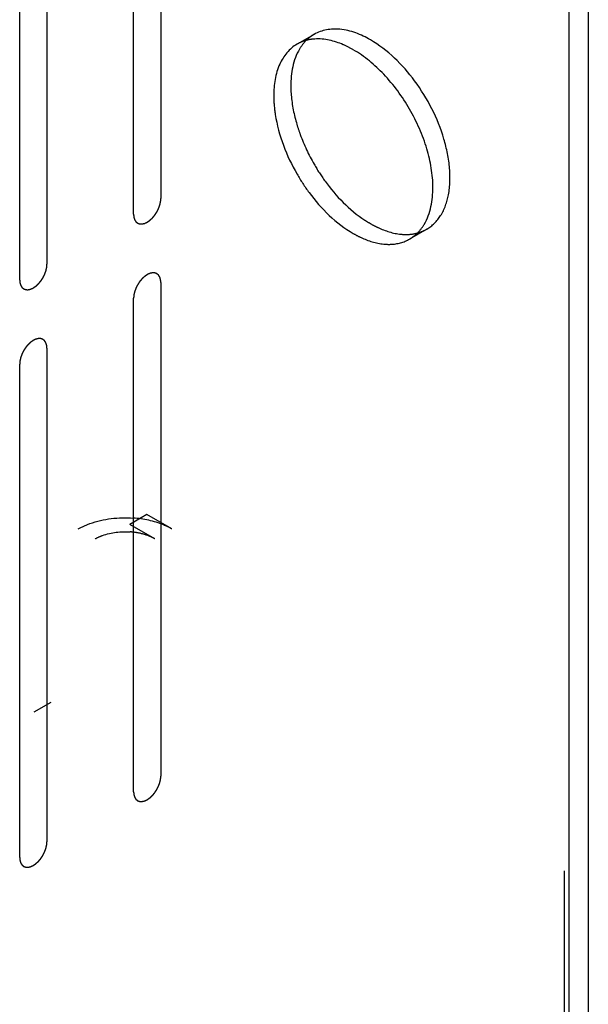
# Model space of a CAD drawing. Header units: inches. Extents: x 6 to 353, y 6 to 228.
# Tile 61 of 256: x 344.56 to 345.66, y 76.56 to 78.47. Entities that reach past the tile are written whole.
import ezdxf

# ---------------------------------------------------------------- set-up
doc = ezdxf.new("R2010")
doc.units = ezdxf.units.IN
doc.header["$LTSCALE"] = 19.946667
doc.header["$MEASUREMENT"] = 0
doc.linetypes.add('HIDDEN', pattern=[0.2, 0.1, -0.1])
doc.layers.get('0').update_dxf_attribs({"linetype": 'CONTINUOUS'})
doc.layers.add('DEFAULT_2', color=7, linetype='HIDDEN')

msp = doc.modelspace()

# ---------------------------------------------------------------- linework, layer by layer
at = {"color": 7, "linetype": 'Continuous'}
for p, q in [((345.6612, 128.6451), (345.6612, 75.4018)), ((345.6234, 128.6259), (345.6234, 75.3491))]:
    msp.add_line(p, q, dxfattribs=at)
at = {"layer": 'DEFAULT_2', "color": 7, "linetype": 'HIDDEN'}
for p, q in [((345.6142, 128.6785), (345.6142, 75.4018)), ((344.8304, 79.0836), (344.8304, 78.1242)), ((344.7774, 78.0936), (344.7774, 79.053)), ((344.6091, 78.9558), (344.6091, 77.9964)), ((344.5561, 77.9658), (344.5561, 78.9252)), ((345.1283, 78.4434), (345.0951, 78.4243)), ((345.3471, 78.0646), (345.3139, 78.0454)), ((344.8304, 77.9609), (344.8304, 77.0015)), ((344.7774, 76.9709), (344.7774, 77.9303)), ((344.6091, 77.8331), (344.6091, 76.8737)), ((344.5561, 76.8431), (344.5561, 77.8025)), ((344.8032, 77.51), (344.77, 77.4908)), ((344.852, 77.4818), (344.8032, 77.51)), ((344.8188, 77.4626), (344.77, 77.4908)), ((344.584, 77.1262), (344.6172, 77.1454))]:
    msp.add_line(p, q, dxfattribs=at)
for centre, radius, start, end in [((345.345, 78.2609), 0.2142, 236.5445, 239.9647), ((344.7614, 77.3423), 0.1342, 78.3848, 85.9625)]:
    msp.add_arc(centre, radius, start, end, dxfattribs=at)
for points in [[(345.1283, 78.4434), (345.1227, 78.4402), (345.1174, 78.436), (345.1127, 78.4314)], [(345.1134, 78.4318), (345.107, 78.4301), (345.1008, 78.4276), (345.0951, 78.4243)], [(345.1295, 78.4343), (345.1241, 78.434), (345.1186, 78.4331), (345.1134, 78.4318)], [(345.3139, 78.0454), (345.3196, 78.0487), (345.3248, 78.0528), (345.3295, 78.0574)], [(345.3288, 78.0571), (345.3352, 78.0588), (345.3414, 78.0613), (345.3471, 78.0646)], [(345.2969, 78.0548), (345.3021, 78.0543), (345.3074, 78.0542), (345.3127, 78.0545)], [(345.3127, 78.0545), (345.3181, 78.0548), (345.3236, 78.0557), (345.3288, 78.0571)]]:
    msp.add_open_spline(points, degree=3, dxfattribs=at)
for points, knots in [([(345.2377, 78.4326), (345.2196, 78.4431), (345.1835, 78.4581), (345.1431, 78.452), (345.1283, 78.4434)], [0, 0, 0, 0, 0.550748, 1, 1, 1, 1]), ([(345.0951, 78.4243), (345.0804, 78.4157), (345.0549, 78.3838), (345.0498, 78.345), (345.0498, 78.3241)], [0, 0, 0, 0, 0.44925, 1, 1, 1, 1]), ([(345.1127, 78.4314), (345.1078, 78.4264), (345.0886, 78.4011), (345.083, 78.3678), (345.083, 78.3433)], [0, 0, 0, 0, 0.221554, 1, 1, 1, 1]), ([(345.2045, 78.4134), (345.1982, 78.4171), (345.175, 78.4289), (345.1484, 78.4355), (345.1295, 78.4343)], [0, 0, 0, 0, 0.277697, 1, 1, 1, 1]), ([(345.3471, 78.0646), (345.358, 78.0709), (345.3779, 78.0911), (345.3923, 78.1338), (345.3935, 78.1852), (345.3776, 78.2628), (345.331, 78.354), (345.2716, 78.4131), (345.2377, 78.4326)], [0, 0, 0, 0, 0.087152, 0.186866, 0.304533, 0.438675, 0.730089, 1, 1, 1, 1]), ([(345.3592, 78.1455), (345.3592, 78.1709), (345.3497, 78.2243), (345.3165, 78.2995), (345.268, 78.3658), (345.2264, 78.4008), (345.2045, 78.4134)], [0, 0, 0, 0, 0.237219, 0.500001, 0.762782, 1, 1, 1, 1]), ([(345.083, 78.3433), (345.083, 78.3373), (345.0842, 78.3119), (345.0893, 78.2868), (345.0948, 78.2682)], [0, 0, 0, 0, 0.235557, 1, 1, 1, 1]), ([(345.0498, 78.3241), (345.0498, 78.3119), (345.0546, 78.2586), (345.0746, 78.2073), (345.0951, 78.1717)], [0, 0, 0, 0, 0.229196, 1, 1, 1, 1]), ([(345.0948, 78.2682), (345.0968, 78.2616), (345.1057, 78.2349), (345.1177, 78.2093), (345.1283, 78.1909)], [0, 0, 0, 0, 0.244643, 1, 1, 1, 1]), ([(345.1283, 78.1909), (345.1348, 78.1796), (345.1615, 78.1384), (345.1967, 78.102), (345.2268, 78.0821)], [0, 0, 0, 0, 0.263997, 1, 1, 1, 1]), ([(345.0951, 78.1717), (345.1022, 78.1593), (345.1314, 78.1148), (345.1706, 78.0757), (345.2045, 78.0562)], [0, 0, 0, 0, 0.267104, 1, 1, 1, 1]), ([(345.3295, 78.0574), (345.3344, 78.0624), (345.3536, 78.0878), (345.3592, 78.121), (345.3592, 78.1455)], [0, 0, 0, 0, 0.221554, 1, 1, 1, 1]), ([(344.7774, 78.0936), (344.7775, 78.0926), (344.7776, 78.0912), (344.7778, 78.0896), (344.7778, 78.0887), (344.7779, 78.0883), (344.7779, 78.0879), (344.778, 78.0876), (344.7781, 78.0872), (344.7783, 78.0865), (344.7787, 78.0855), (344.779, 78.0845), (344.7792, 78.0838), (344.7793, 78.0834), (344.7794, 78.083), (344.7796, 78.0828), (344.7798, 78.0825), (344.7801, 78.0819), (344.7806, 78.0811), (344.7811, 78.0803), (344.7815, 78.0798), (344.7817, 78.0794), (344.7818, 78.0792), (344.782, 78.079), (344.7823, 78.0788), (344.7828, 78.0784), (344.7835, 78.0778), (344.7842, 78.0772), (344.7847, 78.0768), (344.785, 78.0766), (344.7852, 78.0764), (344.7854, 78.0763), (344.7857, 78.0762), (344.7863, 78.076), (344.7872, 78.0757), (344.788, 78.0754), (344.7886, 78.0751), (344.7889, 78.075), (344.7892, 78.0749), (344.7895, 78.0749), (344.7898, 78.0749), (344.7905, 78.0749), (344.7914, 78.0748), (344.7924, 78.0748), (344.7931, 78.0748), (344.7934, 78.0748), (344.7937, 78.0747), (344.794, 78.0748), (344.7944, 78.0749), (344.7952, 78.0751), (344.7962, 78.0753), (344.7972, 78.0755), (344.798, 78.0757), (344.7984, 78.0758), (344.7987, 78.0758), (344.799, 78.076), (344.7994, 78.0762), (344.8, 78.0765), (344.8006, 78.0768), (344.8015, 78.0772), (344.8024, 78.0776), (344.8032, 78.0779), (344.8036, 78.0781), (344.8039, 78.0782), (344.8042, 78.0785), (344.8047, 78.0788), (344.8054, 78.0793), (344.8065, 78.08), (344.8076, 78.0808), (344.8084, 78.0814), (344.8091, 78.0818), (344.8097, 78.0824), (344.8105, 78.0832), (344.8115, 78.0841), (344.8126, 78.0851), (344.8134, 78.0858), (344.814, 78.0864), (344.8146, 78.0871), (344.8154, 78.088), (344.8163, 78.0891), (344.8173, 78.0903), (344.818, 78.0912), (344.8186, 78.0918), (344.8191, 78.0926), (344.8198, 78.0937), (344.8206, 78.095), (344.8215, 78.0962), (344.8221, 78.0973), (344.8227, 78.0981), (344.8231, 78.0989), (344.8236, 78.1), (344.8243, 78.1013), (344.825, 78.1027), (344.8255, 78.1038), (344.826, 78.1046), (344.8262, 78.1054), (344.8267, 78.1065), (344.8272, 78.1079), (344.8277, 78.1093), (344.8281, 78.1104), (344.8284, 78.1113), (344.8286, 78.1121), (344.8288, 78.1132), (344.8291, 78.1145), (344.8295, 78.1159), (344.8297, 78.117), (344.8299, 78.1179), (344.83, 78.1186), (344.8301, 78.1197), (344.8302, 78.1215), (344.8303, 78.1231), (344.8304, 78.1242)], [0, 0, 0, 0, 0.03125, 0.046875, 0.054688, 0.058594, 0.0625, 0.066406, 0.070312, 0.078125, 0.09375, 0.109375, 0.117188, 0.121094, 0.125, 0.128906, 0.132812, 0.140625, 0.15625, 0.171875, 0.179688, 0.183594, 0.1875, 0.191406, 0.195312, 0.203125, 0.21875, 0.234375, 0.242188, 0.246094, 0.25, 0.253906, 0.257812, 0.265625, 0.28125, 0.296875, 0.304688, 0.308594, 0.3125, 0.316406, 0.320312, 0.328125, 0.34375, 0.359375, 0.367188, 0.371094, 0.375, 0.378906, 0.382812, 0.390625, 0.40625, 0.421875, 0.429688, 0.433594, 0.4375, 0.441406, 0.445312, 0.453125, 0.460938, 0.46875, 0.484375, 0.492188, 0.496094, 0.5, 0.503906, 0.507812, 0.515625, 0.53125, 0.546875, 0.554688, 0.5625, 0.570312, 0.578125, 0.59375, 0.609375, 0.617188, 0.625, 0.632812, 0.640625, 0.65625, 0.671875, 0.679688, 0.6875, 0.695312, 0.703125, 0.71875, 0.734375, 0.742188, 0.75, 0.757812, 0.765625, 0.78125, 0.796875, 0.804688, 0.8125, 0.820312, 0.828125, 0.84375, 0.859375, 0.867188, 0.875, 0.882812, 0.890625, 0.90625, 0.921875, 0.929688, 0.9375, 0.945312, 0.953125, 0.96875, 1, 1, 1, 1]), ([(345.2377, 78.0754), (345.2426, 78.0726), (345.2612, 78.0629), (345.2817, 78.0563), (345.2969, 78.0548)], [0, 0, 0, 0, 0.270542, 1, 1, 1, 1]), ([(345.2045, 78.0562), (345.2094, 78.0534), (345.228, 78.0437), (345.2485, 78.0371), (345.2637, 78.0356)], [0, 0, 0, 0, 0.270542, 1, 1, 1, 1]), ([(345.2637, 78.0356), (345.2682, 78.0352), (345.2854, 78.0345), (345.3029, 78.0391), (345.3139, 78.0454)], [0, 0, 0, 0, 0.266386, 1, 1, 1, 1]), ([(344.5561, 77.9658), (344.5562, 77.9649), (344.5563, 77.9634), (344.5564, 77.9618), (344.5565, 77.961), (344.5566, 77.9605), (344.5566, 77.9601), (344.5567, 77.9598), (344.5568, 77.9594), (344.557, 77.9587), (344.5573, 77.9577), (344.5576, 77.9567), (344.5579, 77.956), (344.558, 77.9556), (344.5581, 77.9553), (344.5582, 77.955), (344.5584, 77.9547), (344.5588, 77.9542), (344.5593, 77.9533), (344.5598, 77.9525), (344.5601, 77.952), (344.5604, 77.9517), (344.5605, 77.9514), (344.5607, 77.9512), (344.561, 77.951), (344.5615, 77.9506), (344.5622, 77.95), (344.5629, 77.9494), (344.5634, 77.949), (344.5636, 77.9488), (344.5638, 77.9486), (344.5641, 77.9485), (344.5644, 77.9484), (344.565, 77.9482), (344.5658, 77.9479), (344.5667, 77.9476), (344.5673, 77.9474), (344.5676, 77.9472), (344.5678, 77.9471), (344.5681, 77.9471), (344.5685, 77.9471), (344.5692, 77.9471), (344.5701, 77.947), (344.5711, 77.947), (344.5717, 77.947), (344.5721, 77.947), (344.5724, 77.9469), (344.5727, 77.947), (344.5731, 77.9471), (344.5738, 77.9473), (344.5749, 77.9475), (344.5759, 77.9477), (344.5766, 77.9479), (344.577, 77.948), (344.5773, 77.948), (344.5777, 77.9482), (344.5781, 77.9484), (344.5787, 77.9487), (344.5793, 77.949), (344.5802, 77.9494), (344.5811, 77.9498), (344.5818, 77.9501), (344.5823, 77.9503), (344.5826, 77.9505), (344.5829, 77.9507), (344.5833, 77.951), (344.5841, 77.9515), (344.5852, 77.9523), (344.5862, 77.953), (344.5871, 77.9536), (344.5877, 77.954), (344.5884, 77.9546), (344.5892, 77.9554), (344.5902, 77.9563), (344.5913, 77.9573), (344.5921, 77.9581), (344.5927, 77.9586), (344.5933, 77.9593), (344.594, 77.9602), (344.595, 77.9614), (344.5959, 77.9625), (344.5967, 77.9634), (344.5973, 77.964), (344.5978, 77.9649), (344.5985, 77.9659), (344.5993, 77.9672), (344.6002, 77.9685), (344.6008, 77.9695), (344.6014, 77.9703), (344.6017, 77.9711), (344.6023, 77.9722), (344.603, 77.9735), (344.6037, 77.9749), (344.6042, 77.976), (344.6047, 77.9768), (344.6049, 77.9776), (344.6053, 77.9787), (344.6058, 77.9801), (344.6064, 77.9815), (344.6068, 77.9826), (344.6071, 77.9835), (344.6073, 77.9843), (344.6075, 77.9854), (344.6078, 77.9868), (344.6081, 77.9881), (344.6084, 77.9892), (344.6086, 77.9901), (344.6086, 77.9909), (344.6087, 77.9919), (344.6089, 77.9938), (344.609, 77.9954), (344.6091, 77.9964)], [0, 0, 0, 0, 0.03125, 0.046875, 0.054688, 0.058594, 0.0625, 0.066406, 0.070312, 0.078125, 0.09375, 0.109375, 0.117188, 0.121094, 0.125, 0.128906, 0.132812, 0.140625, 0.15625, 0.171875, 0.179688, 0.183594, 0.1875, 0.191406, 0.195312, 0.203125, 0.21875, 0.234375, 0.242188, 0.246094, 0.25, 0.253906, 0.257812, 0.265625, 0.28125, 0.296875, 0.304688, 0.308594, 0.3125, 0.316406, 0.320312, 0.328125, 0.34375, 0.359375, 0.367188, 0.371094, 0.375, 0.378906, 0.382812, 0.390625, 0.40625, 0.421875, 0.429688, 0.433594, 0.4375, 0.441406, 0.445312, 0.453125, 0.460938, 0.46875, 0.484375, 0.492188, 0.496094, 0.5, 0.503906, 0.507812, 0.515625, 0.53125, 0.546875, 0.554688, 0.5625, 0.570312, 0.578125, 0.59375, 0.609375, 0.617188, 0.625, 0.632812, 0.640625, 0.65625, 0.671875, 0.679688, 0.6875, 0.695312, 0.703125, 0.71875, 0.734375, 0.742188, 0.75, 0.757812, 0.765625, 0.78125, 0.796875, 0.804688, 0.8125, 0.820312, 0.828125, 0.84375, 0.859375, 0.867188, 0.875, 0.882812, 0.890625, 0.90625, 0.921875, 0.929688, 0.9375, 0.945312, 0.953125, 0.96875, 1, 1, 1, 1]), ([(344.8304, 77.9609), (344.8303, 77.9618), (344.8302, 77.9633), (344.8301, 77.9649), (344.83, 77.9657), (344.83, 77.9662), (344.8299, 77.9666), (344.8298, 77.9669), (344.8297, 77.9673), (344.8295, 77.968), (344.8292, 77.969), (344.8289, 77.97), (344.8287, 77.9707), (344.8285, 77.9711), (344.8284, 77.9714), (344.8283, 77.9716), (344.8281, 77.972), (344.8277, 77.9725), (344.8272, 77.9733), (344.8267, 77.9742), (344.8264, 77.9747), (344.8261, 77.975), (344.826, 77.9753), (344.8258, 77.9755), (344.8255, 77.9757), (344.825, 77.9761), (344.8243, 77.9767), (344.8236, 77.9772), (344.8232, 77.9777), (344.8229, 77.9779), (344.8227, 77.9781), (344.8224, 77.9781), (344.8221, 77.9783), (344.8215, 77.9785), (344.8207, 77.9788), (344.8198, 77.9791), (344.8193, 77.9793), (344.8189, 77.9794), (344.8187, 77.9796), (344.8184, 77.9796), (344.818, 77.9796), (344.8173, 77.9796), (344.8164, 77.9796), (344.8154, 77.9797), (344.8148, 77.9797), (344.8144, 77.9797), (344.8141, 77.9798), (344.8138, 77.9797), (344.8134, 77.9796), (344.8127, 77.9794), (344.8116, 77.9792), (344.8106, 77.9789), (344.8099, 77.9788), (344.8095, 77.9787), (344.8092, 77.9787), (344.8088, 77.9785), (344.8084, 77.9783), (344.8078, 77.978), (344.8072, 77.9777), (344.8063, 77.9773), (344.8054, 77.9769), (344.8047, 77.9766), (344.8042, 77.9764), (344.8039, 77.9762), (344.8036, 77.976), (344.8032, 77.9757), (344.8024, 77.9752), (344.8013, 77.9744), (344.8003, 77.9737), (344.7994, 77.9731), (344.7988, 77.9727), (344.7981, 77.9721), (344.7973, 77.9713), (344.7963, 77.9704), (344.7953, 77.9694), (344.7944, 77.9686), (344.7938, 77.9681), (344.7932, 77.9674), (344.7925, 77.9665), (344.7915, 77.9653), (344.7906, 77.9642), (344.7898, 77.9633), (344.7892, 77.9626), (344.7887, 77.9618), (344.788, 77.9608), (344.7872, 77.9595), (344.7863, 77.9582), (344.7857, 77.9572), (344.7851, 77.9564), (344.7848, 77.9556), (344.7842, 77.9545), (344.7835, 77.9532), (344.7828, 77.9518), (344.7823, 77.9507), (344.7819, 77.9499), (344.7816, 77.9491), (344.7812, 77.948), (344.7807, 77.9466), (344.7801, 77.9452), (344.7797, 77.9441), (344.7794, 77.9432), (344.7793, 77.9424), (344.779, 77.9413), (344.7787, 77.9399), (344.7784, 77.9386), (344.7781, 77.9375), (344.7779, 77.9366), (344.7779, 77.9358), (344.7778, 77.9348), (344.7776, 77.9329), (344.7775, 77.9313), (344.7774, 77.9303)], [0, 0, 0, 0, 0.03125, 0.046875, 0.054688, 0.058594, 0.0625, 0.066406, 0.070312, 0.078125, 0.09375, 0.109375, 0.117188, 0.121094, 0.125, 0.128906, 0.132812, 0.140625, 0.15625, 0.171875, 0.179688, 0.183594, 0.1875, 0.191406, 0.195312, 0.203125, 0.21875, 0.234375, 0.242188, 0.246094, 0.25, 0.253906, 0.257812, 0.265625, 0.28125, 0.296875, 0.304688, 0.308594, 0.3125, 0.316406, 0.320312, 0.328125, 0.34375, 0.359375, 0.367188, 0.371094, 0.375, 0.378906, 0.382812, 0.390625, 0.40625, 0.421875, 0.429688, 0.433594, 0.4375, 0.441406, 0.445312, 0.453125, 0.460938, 0.46875, 0.484375, 0.492188, 0.496094, 0.5, 0.503906, 0.507812, 0.515625, 0.53125, 0.546875, 0.554688, 0.5625, 0.570312, 0.578125, 0.59375, 0.609375, 0.617188, 0.625, 0.632812, 0.640625, 0.65625, 0.671875, 0.679688, 0.6875, 0.695312, 0.703125, 0.71875, 0.734375, 0.742188, 0.75, 0.757812, 0.765625, 0.78125, 0.796875, 0.804688, 0.8125, 0.820312, 0.828125, 0.84375, 0.859375, 0.867188, 0.875, 0.882812, 0.890625, 0.90625, 0.921875, 0.929688, 0.9375, 0.945312, 0.953125, 0.96875, 1, 1, 1, 1]), ([(344.6091, 77.8331), (344.609, 77.8341), (344.6089, 77.8355), (344.6087, 77.8371), (344.6087, 77.8379), (344.6086, 77.8384), (344.6086, 77.8388), (344.6085, 77.8391), (344.6084, 77.8395), (344.6082, 77.8402), (344.6079, 77.8412), (344.6075, 77.8422), (344.6073, 77.8429), (344.6072, 77.8433), (344.6071, 77.8436), (344.607, 77.8439), (344.6068, 77.8442), (344.6064, 77.8448), (344.6059, 77.8456), (344.6054, 77.8464), (344.605, 77.8469), (344.6048, 77.8473), (344.6047, 77.8475), (344.6045, 77.8477), (344.6042, 77.8479), (344.6037, 77.8483), (344.603, 77.8489), (344.6023, 77.8495), (344.6018, 77.8499), (344.6015, 77.8501), (344.6014, 77.8503), (344.6011, 77.8504), (344.6008, 77.8505), (344.6002, 77.8507), (344.5993, 77.851), (344.5985, 77.8513), (344.5979, 77.8516), (344.5976, 77.8517), (344.5974, 77.8518), (344.5971, 77.8518), (344.5967, 77.8518), (344.596, 77.8518), (344.5951, 77.8519), (344.5941, 77.8519), (344.5934, 77.8519), (344.5931, 77.8519), (344.5928, 77.852), (344.5925, 77.8519), (344.5921, 77.8518), (344.5913, 77.8516), (344.5903, 77.8514), (344.5893, 77.8512), (344.5886, 77.851), (344.5881, 77.8509), (344.5878, 77.8509), (344.5875, 77.8507), (344.5871, 77.8505), (344.5865, 77.8502), (344.5859, 77.8499), (344.585, 77.8495), (344.5841, 77.8491), (344.5834, 77.8488), (344.5829, 77.8486), (344.5826, 77.8484), (344.5823, 77.8482), (344.5818, 77.8479), (344.5811, 77.8474), (344.58, 77.8466), (344.5789, 77.8459), (344.5781, 77.8453), (344.5774, 77.8449), (344.5768, 77.8443), (344.576, 77.8435), (344.575, 77.8426), (344.5739, 77.8416), (344.5731, 77.8408), (344.5725, 77.8403), (344.5719, 77.8396), (344.5712, 77.8387), (344.5702, 77.8376), (344.5692, 77.8364), (344.5685, 77.8355), (344.5679, 77.8349), (344.5674, 77.8341), (344.5667, 77.833), (344.5659, 77.8317), (344.565, 77.8304), (344.5644, 77.8294), (344.5638, 77.8286), (344.5634, 77.8278), (344.5629, 77.8267), (344.5622, 77.8254), (344.5615, 77.824), (344.561, 77.8229), (344.5605, 77.8221), (344.5603, 77.8213), (344.5598, 77.8202), (344.5593, 77.8188), (344.5588, 77.8174), (344.5584, 77.8163), (344.5581, 77.8154), (344.5579, 77.8146), (344.5577, 77.8135), (344.5574, 77.8121), (344.557, 77.8108), (344.5568, 77.8097), (344.5566, 77.8088), (344.5565, 77.8081), (344.5564, 77.807), (344.5563, 77.8051), (344.5562, 77.8036), (344.5561, 77.8025)], [0, 0, 0, 0, 0.03125, 0.046875, 0.054688, 0.058594, 0.0625, 0.066406, 0.070312, 0.078125, 0.09375, 0.109375, 0.117188, 0.121094, 0.125, 0.128906, 0.132812, 0.140625, 0.15625, 0.171875, 0.179688, 0.183594, 0.1875, 0.191406, 0.195312, 0.203125, 0.21875, 0.234375, 0.242188, 0.246094, 0.25, 0.253906, 0.257812, 0.265625, 0.28125, 0.296875, 0.304688, 0.308594, 0.3125, 0.316406, 0.320312, 0.328125, 0.34375, 0.359375, 0.367188, 0.371094, 0.375, 0.378906, 0.382812, 0.390625, 0.40625, 0.421875, 0.429688, 0.433594, 0.4375, 0.441406, 0.445312, 0.453125, 0.460938, 0.46875, 0.484375, 0.492188, 0.496094, 0.5, 0.503906, 0.507812, 0.515625, 0.53125, 0.546875, 0.554688, 0.5625, 0.570312, 0.578125, 0.59375, 0.609375, 0.617188, 0.625, 0.632812, 0.640625, 0.65625, 0.671875, 0.679688, 0.6875, 0.695312, 0.703125, 0.71875, 0.734375, 0.742188, 0.75, 0.757812, 0.765625, 0.78125, 0.796875, 0.804688, 0.8125, 0.820312, 0.828125, 0.84375, 0.859375, 0.867188, 0.875, 0.882812, 0.890625, 0.90625, 0.921875, 0.929688, 0.9375, 0.945312, 0.953125, 0.96875, 1, 1, 1, 1]), ([(344.6696, 77.4818), (344.6768, 77.486), (344.7105, 77.501), (344.7484, 77.5051), (344.7767, 77.503)], [0, 0, 0, 0, 0.228754, 1, 1, 1, 1]), ([(344.852, 77.4818), (344.8468, 77.4848), (344.8231, 77.4962), (344.7968, 77.5016), (344.7767, 77.503)], [0, 0, 0, 0, 0.230262, 1, 1, 1, 1]), ([(344.7028, 77.4626), (344.7074, 77.4653), (344.7288, 77.4748), (344.7529, 77.4774), (344.7709, 77.4761)], [0, 0, 0, 0, 0.228754, 1, 1, 1, 1]), ([(344.8188, 77.4626), (344.8166, 77.4639), (344.807, 77.4688), (344.7965, 77.472), (344.7884, 77.4737)], [0, 0, 0, 0, 0.234181, 1, 1, 1, 1]), ([(344.7774, 76.9709), (344.7775, 76.9699), (344.7776, 76.9685), (344.7778, 76.9669), (344.7778, 76.9661), (344.7779, 76.9656), (344.7779, 76.9652), (344.778, 76.9649), (344.7781, 76.9645), (344.7783, 76.9638), (344.7787, 76.9628), (344.779, 76.9618), (344.7792, 76.9611), (344.7793, 76.9607), (344.7794, 76.9604), (344.7796, 76.9601), (344.7798, 76.9598), (344.7801, 76.9592), (344.7806, 76.9584), (344.7811, 76.9576), (344.7815, 76.9571), (344.7817, 76.9567), (344.7818, 76.9565), (344.782, 76.9563), (344.7823, 76.9561), (344.7828, 76.9557), (344.7835, 76.9551), (344.7842, 76.9545), (344.7847, 76.9541), (344.785, 76.9539), (344.7852, 76.9537), (344.7854, 76.9536), (344.7857, 76.9535), (344.7863, 76.9533), (344.7872, 76.953), (344.788, 76.9527), (344.7886, 76.9524), (344.7889, 76.9523), (344.7892, 76.9522), (344.7895, 76.9522), (344.7898, 76.9522), (344.7905, 76.9522), (344.7914, 76.9521), (344.7924, 76.9521), (344.7931, 76.9521), (344.7934, 76.9521), (344.7937, 76.952), (344.794, 76.9521), (344.7944, 76.9522), (344.7952, 76.9524), (344.7962, 76.9526), (344.7972, 76.9528), (344.798, 76.953), (344.7984, 76.9531), (344.7987, 76.9531), (344.799, 76.9533), (344.7994, 76.9535), (344.8, 76.9538), (344.8006, 76.9541), (344.8015, 76.9545), (344.8024, 76.9549), (344.8032, 76.9552), (344.8036, 76.9554), (344.8039, 76.9556), (344.8042, 76.9558), (344.8047, 76.9561), (344.8054, 76.9566), (344.8065, 76.9574), (344.8076, 76.9581), (344.8084, 76.9587), (344.8091, 76.9591), (344.8097, 76.9597), (344.8105, 76.9605), (344.8115, 76.9614), (344.8126, 76.9624), (344.8134, 76.9632), (344.814, 76.9637), (344.8146, 76.9644), (344.8154, 76.9653), (344.8163, 76.9664), (344.8173, 76.9676), (344.818, 76.9685), (344.8186, 76.9691), (344.8191, 76.9699), (344.8198, 76.971), (344.8206, 76.9723), (344.8215, 76.9736), (344.8221, 76.9746), (344.8227, 76.9754), (344.8231, 76.9762), (344.8236, 76.9773), (344.8243, 76.9786), (344.825, 76.98), (344.8255, 76.9811), (344.826, 76.9819), (344.8262, 76.9827), (344.8267, 76.9838), (344.8272, 76.9852), (344.8277, 76.9866), (344.8281, 76.9877), (344.8284, 76.9886), (344.8286, 76.9894), (344.8288, 76.9905), (344.8291, 76.9919), (344.8295, 76.9932), (344.8297, 76.9943), (344.8299, 76.9952), (344.83, 76.9959), (344.8301, 76.997), (344.8302, 76.9989), (344.8303, 77.0004), (344.8304, 77.0015)], [0, 0, 0, 0, 0.03125, 0.046875, 0.054688, 0.058594, 0.0625, 0.066406, 0.070312, 0.078125, 0.09375, 0.109375, 0.117188, 0.121094, 0.125, 0.128906, 0.132812, 0.140625, 0.15625, 0.171875, 0.179688, 0.183594, 0.1875, 0.191406, 0.195312, 0.203125, 0.21875, 0.234375, 0.242188, 0.246094, 0.25, 0.253906, 0.257812, 0.265625, 0.28125, 0.296875, 0.304688, 0.308594, 0.3125, 0.316406, 0.320312, 0.328125, 0.34375, 0.359375, 0.367188, 0.371094, 0.375, 0.378906, 0.382812, 0.390625, 0.40625, 0.421875, 0.429688, 0.433594, 0.4375, 0.441406, 0.445312, 0.453125, 0.460938, 0.46875, 0.484375, 0.492188, 0.496094, 0.5, 0.503906, 0.507812, 0.515625, 0.53125, 0.546875, 0.554688, 0.5625, 0.570312, 0.578125, 0.59375, 0.609375, 0.617188, 0.625, 0.632812, 0.640625, 0.65625, 0.671875, 0.679688, 0.6875, 0.695312, 0.703125, 0.71875, 0.734375, 0.742188, 0.75, 0.757812, 0.765625, 0.78125, 0.796875, 0.804688, 0.8125, 0.820312, 0.828125, 0.84375, 0.859375, 0.867188, 0.875, 0.882812, 0.890625, 0.90625, 0.921875, 0.929688, 0.9375, 0.945312, 0.953125, 0.96875, 1, 1, 1, 1]), ([(344.5561, 76.8431), (344.5562, 76.8422), (344.5563, 76.8407), (344.5564, 76.8391), (344.5565, 76.8383), (344.5566, 76.8378), (344.5566, 76.8374), (344.5567, 76.8372), (344.5568, 76.8367), (344.557, 76.836), (344.5573, 76.835), (344.5576, 76.834), (344.5579, 76.8333), (344.558, 76.8329), (344.5581, 76.8326), (344.5582, 76.8324), (344.5584, 76.832), (344.5588, 76.8315), (344.5593, 76.8307), (344.5598, 76.8299), (344.5601, 76.8293), (344.5604, 76.829), (344.5605, 76.8287), (344.5607, 76.8286), (344.561, 76.8283), (344.5615, 76.8279), (344.5622, 76.8273), (344.5629, 76.8268), (344.5634, 76.8263), (344.5636, 76.8261), (344.5638, 76.8259), (344.5641, 76.8259), (344.5644, 76.8257), (344.565, 76.8255), (344.5658, 76.8252), (344.5667, 76.8249), (344.5673, 76.8247), (344.5676, 76.8246), (344.5678, 76.8244), (344.5681, 76.8245), (344.5685, 76.8244), (344.5692, 76.8244), (344.5701, 76.8244), (344.5711, 76.8243), (344.5717, 76.8243), (344.5721, 76.8243), (344.5724, 76.8242), (344.5727, 76.8243), (344.5731, 76.8244), (344.5738, 76.8246), (344.5749, 76.8248), (344.5759, 76.8251), (344.5766, 76.8252), (344.577, 76.8253), (344.5773, 76.8254), (344.5777, 76.8255), (344.5781, 76.8257), (344.5787, 76.826), (344.5793, 76.8263), (344.5802, 76.8267), (344.5811, 76.8271), (344.5818, 76.8274), (344.5823, 76.8277), (344.5826, 76.8278), (344.5829, 76.828), (344.5833, 76.8283), (344.5841, 76.8288), (344.5852, 76.8296), (344.5862, 76.8303), (344.5871, 76.8309), (344.5877, 76.8313), (344.5884, 76.8319), (344.5892, 76.8327), (344.5902, 76.8337), (344.5913, 76.8346), (344.5921, 76.8354), (344.5927, 76.8359), (344.5933, 76.8366), (344.594, 76.8375), (344.595, 76.8387), (344.5959, 76.8398), (344.5967, 76.8407), (344.5973, 76.8414), (344.5978, 76.8422), (344.5985, 76.8432), (344.5993, 76.8445), (344.6002, 76.8458), (344.6008, 76.8468), (344.6014, 76.8476), (344.6017, 76.8484), (344.6023, 76.8495), (344.603, 76.8508), (344.6037, 76.8522), (344.6042, 76.8533), (344.6047, 76.8541), (344.6049, 76.8549), (344.6053, 76.8561), (344.6058, 76.8574), (344.6064, 76.8588), (344.6068, 76.8599), (344.6071, 76.8608), (344.6073, 76.8616), (344.6075, 76.8627), (344.6078, 76.8641), (344.6081, 76.8655), (344.6084, 76.8665), (344.6086, 76.8674), (344.6086, 76.8682), (344.6087, 76.8692), (344.6089, 76.8711), (344.609, 76.8727), (344.6091, 76.8737)], [0, 0, 0, 0, 0.03125, 0.046875, 0.054688, 0.058594, 0.0625, 0.066406, 0.070312, 0.078125, 0.09375, 0.109375, 0.117188, 0.121094, 0.125, 0.128906, 0.132812, 0.140625, 0.15625, 0.171875, 0.179688, 0.183594, 0.1875, 0.191406, 0.195312, 0.203125, 0.21875, 0.234375, 0.242188, 0.246094, 0.25, 0.253906, 0.257812, 0.265625, 0.28125, 0.296875, 0.304688, 0.308594, 0.3125, 0.316406, 0.320312, 0.328125, 0.34375, 0.359375, 0.367188, 0.371094, 0.375, 0.378906, 0.382812, 0.390625, 0.40625, 0.421875, 0.429688, 0.433594, 0.4375, 0.441406, 0.445312, 0.453125, 0.460938, 0.46875, 0.484375, 0.492188, 0.496094, 0.5, 0.503906, 0.507812, 0.515625, 0.53125, 0.546875, 0.554688, 0.5625, 0.570312, 0.578125, 0.59375, 0.609375, 0.617188, 0.625, 0.632812, 0.640625, 0.65625, 0.671875, 0.679688, 0.6875, 0.695312, 0.703125, 0.71875, 0.734375, 0.742188, 0.75, 0.757812, 0.765625, 0.78125, 0.796875, 0.804688, 0.8125, 0.820312, 0.828125, 0.84375, 0.859375, 0.867188, 0.875, 0.882812, 0.890625, 0.90625, 0.921875, 0.929688, 0.9375, 0.945312, 0.953125, 0.96875, 1, 1, 1, 1])]:
    msp.add_open_spline(points, degree=3, knots=knots, dxfattribs=at)

doc.saveas('drawing.dxf')
